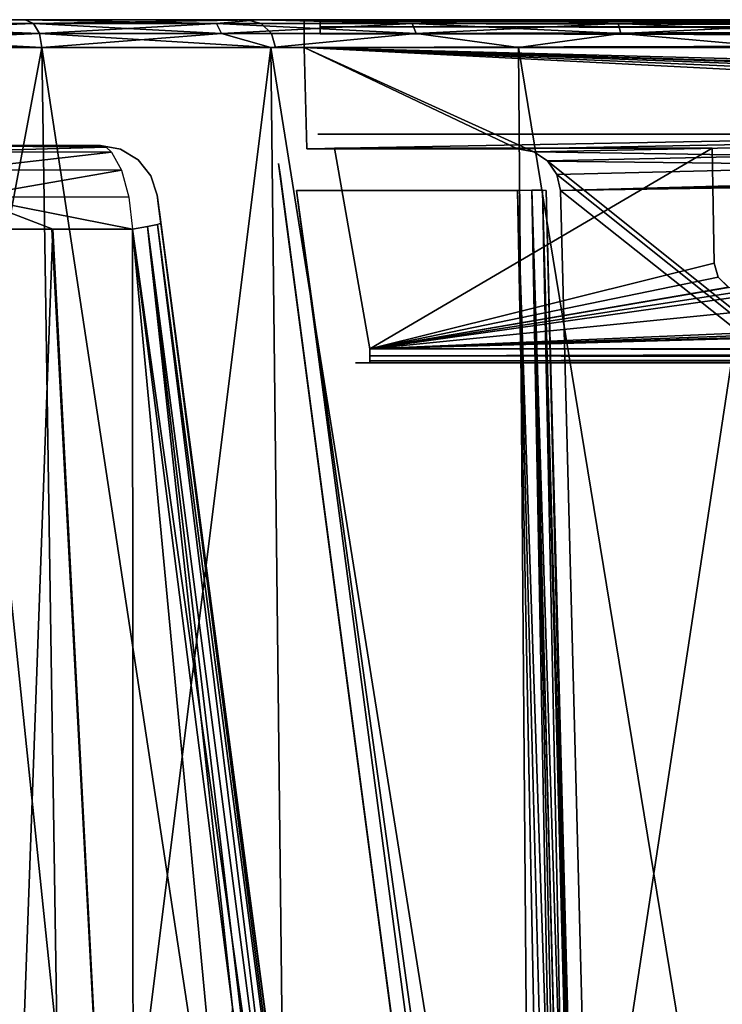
# Model space of a CAD drawing. Header units: millimetres. Extents: x -141 to 250, y -45 to 55.
# Tile 138 of 170: x 120 to 132, y 38 to 55. Entities that reach past the tile are written whole.
import ezdxf

# ---------------------------------------------------------------- set-up
doc = ezdxf.new("R2010")
doc.units = ezdxf.units.MM
doc.header["$LTSCALE"] = 52.148148
for name, color, linetype in [('111', 7, 'CONTINUOUS'), ('112', 7, 'CONTINUOUS'), ('141', 7, 'CONTINUOUS'), ('142', 7, 'CONTINUOUS'), ('180', 7, 'CONTINUOUS'), ('183', 7, 'CONTINUOUS'), ('184', 7, 'CONTINUOUS'), ('185', 7, 'CONTINUOUS'), ('272', 7, 'CONTINUOUS'), ('274', 7, 'CONTINUOUS'), ('275', 7, 'CONTINUOUS'), ('279', 7, 'CONTINUOUS'), ('280', 7, 'CONTINUOUS'), ('282', 7, 'CONTINUOUS'), ('283', 7, 'CONTINUOUS'), ('3', 7, 'CONTINUOUS'), ('37', 7, 'CONTINUOUS'), ('38', 7, 'CONTINUOUS'), ('42', 7, 'CONTINUOUS'), ('47', 7, 'CONTINUOUS'), ('48', 7, 'CONTINUOUS'), ('49', 7, 'CONTINUOUS'), ('50', 7, 'CONTINUOUS'), ('51', 7, 'CONTINUOUS'), ('53', 7, 'CONTINUOUS'), ('6', 7, 'CONTINUOUS'), ('7', 7, 'CONTINUOUS'), ('8', 7, 'CONTINUOUS'), ('853', 7, 'CONTINUOUS'), ('854', 7, 'CONTINUOUS'), ('859', 7, 'CONTINUOUS'), ('898', 7, 'CONTINUOUS'), ('899', 7, 'CONTINUOUS'), ('942', 7, 'CONTINUOUS'), ('943', 7, 'CONTINUOUS'), ('949', 7, 'CONTINUOUS'), ('950', 7, 'CONTINUOUS')]:
    doc.layers.add(name, color=color, linetype=linetype)

msp = doc.modelspace()

# ---------------------------------------------------------------- linework, layer by layer
at = {"layer": '111', "linetype": 'Continuous'}
for points in [[(128.563, 52.018, -24.104), (128.313, 52.013, -24.037), (129.461, 17.682, -23.205), (128.563, 52.018, -24.104)], [(128.313, 52.013, -24.037), (129.212, 17.687, -23.138), (129.461, 17.682, -23.205), (128.313, 52.013, -24.037)], [(129.644, 17.682, -23.387), (128.563, 52.018, -24.104), (129.461, 17.682, -23.205), (129.644, 17.682, -23.387)], [(128.746, 52.018, -24.287), (128.563, 52.018, -24.104), (129.644, 17.682, -23.387), (128.746, 52.018, -24.287)], [(129.694, 17.684, -23.507), (128.746, 52.018, -24.287), (129.644, 17.682, -23.387), (129.694, 17.684, -23.507)], [(129.712, 17.687, -23.638), (128.746, 52.018, -24.287), (129.694, 17.684, -23.507), (129.712, 17.687, -23.638)], [(129.712, 17.687, -23.638), (128.813, 52.013, -24.537), (128.746, 52.018, -24.287), (129.712, 17.687, -23.638)]]:
    msp.add_3dface(points, dxfattribs=at)
at = {"layer": '112', "linetype": 'Continuous'}
for points in [[(129.212, 17.687, 23.138), (128.313, 52.013, 24.037), (128.563, 52.018, 24.104), (129.212, 17.687, 23.138)], [(129.212, 17.687, 23.138), (128.563, 52.018, 24.104), (129.343, 17.684, 23.156), (129.212, 17.687, 23.138)], [(128.563, 52.018, 24.104), (128.746, 52.018, 24.287), (129.463, 17.682, 23.206), (128.563, 52.018, 24.104)], [(129.343, 17.684, 23.156), (128.563, 52.018, 24.104), (129.463, 17.682, 23.206), (129.343, 17.684, 23.156)], [(128.746, 52.018, 24.287), (128.813, 52.013, 24.537), (129.645, 17.682, 23.389), (128.746, 52.018, 24.287)], [(129.463, 17.682, 23.206), (128.746, 52.018, 24.287), (129.645, 17.682, 23.389), (129.463, 17.682, 23.206)], [(128.813, 52.013, 24.537), (129.712, 17.687, 23.638), (129.645, 17.682, 23.389), (128.813, 52.013, 24.537)]]:
    msp.add_3dface(points, dxfattribs=at)
at = {"layer": '141', "linetype": 'Continuous'}
for points in [[(119.195, 24.261, 33.538), (118.78, 51.339, 32.963), (120.181, 51.339, 32.008), (119.195, 24.261, 33.538)], [(119.195, 24.261, 33.538), (120.181, 51.339, 32.008), (121.596, 24.261, 31.968), (119.195, 24.261, 33.538)], [(120.181, 51.339, 32.008), (121.577, 51.339, 31.158), (121.596, 24.261, 31.968), (120.181, 51.339, 32.008)], [(121.577, 51.339, 31.158), (123.327, 37.733, 30.622), (121.596, 24.261, 31.968), (121.577, 51.339, 31.158)]]:
    msp.add_3dface(points, dxfattribs=at)
at = {"layer": '142', "linetype": 'Continuous'}
for points in [[(118.78, 51.339, -32.963), (119.195, 24.261, -33.538), (121.596, 24.261, -31.968), (118.78, 51.339, -32.963)], [(118.78, 51.339, -32.963), (121.596, 24.261, -31.968), (120.165, 51.339, -32.018), (118.78, 51.339, -32.963)], [(121.596, 24.261, -31.968), (121.577, 51.339, -31.158), (120.165, 51.339, -32.018), (121.596, 24.261, -31.968)], [(123.327, 37.733, -30.622), (121.577, 51.339, -31.158), (124.131, 24.261, -30.623), (123.327, 37.733, -30.622)], [(124.131, 24.261, -30.623), (121.577, 51.339, -31.158), (121.596, 24.261, -31.968), (124.131, 24.261, -30.623)]]:
    msp.add_3dface(points, dxfattribs=at)
at = {"layer": '180', "linetype": 'Continuous'}
for points in [[(117.902, 52.8, 31.747), (119.46, 52.8, 30.688), (121.113, 52.771, 30.037), (117.902, 52.8, 31.747)], [(118.233, 52.69, 32.205), (117.902, 52.8, 31.747), (121.113, 52.771, 30.037), (118.233, 52.69, 32.205)], [(121.209, 52.686, 30.302), (118.233, 52.69, 32.205), (121.113, 52.771, 30.037), (121.209, 52.686, 30.302)], [(118.515, 52.374, 32.596), (118.233, 52.69, 32.205), (121.209, 52.686, 30.302), (118.515, 52.374, 32.596)], [(121.383, 52.368, 30.756), (118.515, 52.374, 32.596), (121.209, 52.686, 30.302), (121.383, 52.368, 30.756)], [(119.46, 52.8, 30.688), (121.015, 52.8, 29.753), (121.113, 52.771, 30.037), (119.46, 52.8, 30.688)], [(118.706, 51.901, 32.862), (118.515, 52.374, 32.596), (121.383, 52.368, 30.756), (118.706, 51.901, 32.862)], [(121.511, 51.896, 31.054), (118.706, 51.901, 32.862), (121.383, 52.368, 30.756), (121.511, 51.896, 31.054)], [(121.577, 51.339, 31.158), (120.181, 51.339, 32.008), (118.706, 51.901, 32.862), (121.577, 51.339, 31.158)], [(121.577, 51.339, 31.158), (118.706, 51.901, 32.862), (121.511, 51.896, 31.054), (121.577, 51.339, 31.158)], [(120.181, 51.339, 32.008), (118.78, 51.339, 32.963), (118.706, 51.901, 32.862), (120.181, 51.339, 32.008)]]:
    msp.add_3dface(points, dxfattribs=at)
at = {"layer": '183', "linetype": 'Continuous'}
for points in [[(123.327, 37.733, 30.622), (121.577, 51.339, 31.158), (121.841, 51.384, 30.935), (123.327, 37.733, 30.622)], [(122.012, 51.421, 30.634), (125.39, 24.17, 29.98), (121.841, 51.384, 30.935), (122.012, 51.421, 30.634)], [(125.39, 24.17, 29.98), (125.077, 24.122, 30.198), (121.841, 51.384, 30.935), (125.39, 24.17, 29.98)], [(125.077, 24.122, 30.198), (123.327, 37.733, 30.622), (121.841, 51.384, 30.935), (125.077, 24.122, 30.198)], [(122.07, 51.444, 30.291), (125.598, 24.207, 29.658), (122.012, 51.421, 30.634), (122.07, 51.444, 30.291)], [(125.598, 24.207, 29.658), (125.39, 24.17, 29.98), (122.012, 51.421, 30.634), (125.598, 24.207, 29.658)], [(122.07, 51.444, 30.291), (123.87, 37.838, 29.729), (125.598, 24.207, 29.658), (122.07, 51.444, 30.291)], [(123.87, 37.838, 29.729), (125.67, 24.227, 29.281), (125.598, 24.207, 29.658), (123.87, 37.838, 29.729)]]:
    msp.add_3dface(points, dxfattribs=at)
at = {"layer": '184', "linetype": 'Continuous'}
for points in [[(121.367, 52.736, 29.753), (121.015, 52.8, 29.753), (121.367, 52.736, -29.753), (121.367, 52.736, 29.753)], [(121.015, 52.8, 29.753), (121.015, 52.8, -29.753), (121.367, 52.736, -29.753), (121.015, 52.8, 29.753)], [(121.674, 52.552, 29.753), (121.367, 52.736, 29.753), (121.674, 52.552, -29.753), (121.674, 52.552, 29.753)], [(121.674, 52.552, -29.753), (121.367, 52.736, 29.753), (121.367, 52.736, -29.753), (121.674, 52.552, -29.753)], [(121.896, 52.272, -29.753), (121.674, 52.552, 29.753), (121.674, 52.552, -29.753), (121.896, 52.272, -29.753)], [(121.896, 52.272, 29.753), (121.674, 52.552, 29.753), (121.896, 52.272, -29.753), (121.896, 52.272, 29.753)], [(122.006, 51.931, -29.753), (121.896, 52.272, 29.753), (121.896, 52.272, -29.753), (122.006, 51.931, -29.753)], [(122.006, 51.931, -29.753), (122.006, 51.931, 29.753), (121.896, 52.272, 29.753), (122.006, 51.931, -29.753)]]:
    msp.add_3dface(points, dxfattribs=at)
at = {"layer": '185', "linetype": 'Continuous'}
for points in [[(121.841, 51.384, -30.935), (121.577, 51.339, -31.158), (125.39, 24.17, -29.98), (121.841, 51.384, -30.935)], [(121.577, 51.339, -31.158), (123.327, 37.733, -30.622), (125.39, 24.17, -29.98), (121.577, 51.339, -31.158)], [(122.012, 51.421, -30.634), (121.841, 51.384, -30.935), (125.39, 24.17, -29.98), (122.012, 51.421, -30.634)], [(122.07, 51.444, -30.291), (122.012, 51.421, -30.634), (125.598, 24.207, -29.658), (122.07, 51.444, -30.291)], [(125.598, 24.207, -29.658), (122.012, 51.421, -30.634), (125.39, 24.17, -29.98), (125.598, 24.207, -29.658)], [(125.67, 24.227, -29.281), (122.07, 51.444, -30.291), (125.598, 24.207, -29.658), (125.67, 24.227, -29.281)], [(125.67, 24.227, -29.281), (123.87, 37.838, -29.729), (122.07, 51.444, -30.291), (125.67, 24.227, -29.281)]]:
    msp.add_3dface(points, dxfattribs=at)
at = {"layer": '272', "linetype": 'Continuous'}
for points in [[(220, 55, -27.603), (124.578, 54.935, -27.356), (220, 54.935, -27.356), (220, 55, -27.603)], [(220, 55, -27.603), (124.578, 55, -27.603), (124.578, 54.935, -27.356), (220, 55, -27.603)], [(220, 54.935, -27.356), (124.578, 54.758, -27.174), (220, 54.757, -27.174), (220, 54.935, -27.356)], [(124.578, 54.935, -27.356), (124.578, 54.758, -27.174), (220, 54.935, -27.356), (124.578, 54.935, -27.356)], [(124.578, 54.758, -27.174), (124.578, 54.513, -27.103), (220, 54.757, -27.174), (124.578, 54.758, -27.174)], [(124.578, 54.513, -27.103), (220, 54.513, -27.103), (220, 54.757, -27.174), (124.578, 54.513, -27.103)]]:
    msp.add_3dface(points, dxfattribs=at)
at = {"layer": '274', "linetype": 'Continuous'}
for points in [[(124.578, 55, 27.603), (220, 54.935, 27.356), (124.578, 54.935, 27.356), (124.578, 55, 27.603)], [(124.578, 55, 27.603), (220, 55, 27.603), (220, 54.935, 27.356), (124.578, 55, 27.603)], [(220, 54.935, 27.356), (220, 54.757, 27.174), (124.578, 54.935, 27.356), (220, 54.935, 27.356)], [(124.578, 54.935, 27.356), (220, 54.757, 27.174), (124.578, 54.758, 27.174), (124.578, 54.935, 27.356)], [(220, 54.757, 27.174), (220, 54.513, 27.103), (124.578, 54.758, 27.174), (220, 54.757, 27.174)], [(220, 54.513, 27.103), (124.578, 54.513, 27.103), (124.578, 54.758, 27.174), (220, 54.513, 27.103)]]:
    msp.add_3dface(points, dxfattribs=at)
at = {"layer": '275', "linetype": 'Continuous'}
for points in [[(123.578, 55, -26.603), (123.578, 55, 26.603), (123.824, 54.935, 26.603), (123.578, 55, -26.603)], [(123.578, 55, -26.603), (123.824, 54.935, 26.603), (123.824, 54.935, -26.603), (123.578, 55, -26.603)], [(123.824, 54.935, 26.603), (124.007, 54.758, 26.603), (123.824, 54.935, -26.603), (123.824, 54.935, 26.603)], [(123.824, 54.935, -26.603), (124.007, 54.758, 26.603), (124.007, 54.758, -26.603), (123.824, 54.935, -26.603)], [(124.078, 54.513, 26.603), (124.078, 54.513, -26.603), (124.007, 54.758, -26.603), (124.078, 54.513, 26.603)], [(124.007, 54.758, 26.603), (124.078, 54.513, 26.603), (124.007, 54.758, -26.603), (124.007, 54.758, 26.603)]]:
    msp.add_3dface(points, dxfattribs=at)
at = {"layer": '279', "linetype": 'Continuous'}
for points in [[(123.769, 55, 31.759), (119.698, 55, 34.237), (123.043, 54.935, 32.419), (123.769, 55, 31.759)], [(123.043, 54.935, 32.419), (119.698, 55, 34.237), (119.842, 54.935, 34.436), (123.043, 54.935, 32.419)], [(123.13, 54.757, 32.579), (119.842, 54.935, 34.436), (119.949, 54.758, 34.584), (123.13, 54.757, 32.579)], [(123.043, 54.935, 32.419), (119.842, 54.935, 34.436), (123.13, 54.757, 32.579), (123.043, 54.935, 32.419)], [(126.47, 54.935, 30.816), (123.769, 55, 31.759), (123.043, 54.935, 32.419), (126.47, 54.935, 30.816)], [(126.536, 54.757, 30.986), (123.043, 54.935, 32.419), (123.13, 54.757, 32.579), (126.536, 54.757, 30.986)], [(126.47, 54.935, 30.816), (123.043, 54.935, 32.419), (126.536, 54.757, 30.986), (126.47, 54.935, 30.816)], [(128.176, 55, 29.944), (123.769, 55, 31.759), (126.47, 54.935, 30.816), (128.176, 55, 29.944)], [(130.07, 54.935, 29.653), (128.176, 55, 29.944), (126.47, 54.935, 30.816), (130.07, 54.935, 29.653)], [(130.115, 54.757, 29.83), (126.47, 54.935, 30.816), (126.536, 54.757, 30.986), (130.115, 54.757, 29.83)], [(130.07, 54.935, 29.653), (126.47, 54.935, 30.816), (130.115, 54.757, 29.83), (130.07, 54.935, 29.653)], [(132.811, 55, 28.837), (128.176, 55, 29.944), (130.07, 54.935, 29.653), (132.811, 55, 28.837)], [(133.787, 54.935, 28.948), (132.811, 55, 28.837), (130.07, 54.935, 29.653), (133.787, 54.935, 28.948)], [(133.787, 54.935, 28.948), (130.07, 54.935, 29.653), (133.809, 54.757, 29.129), (133.787, 54.935, 28.948)], [(133.809, 54.757, 29.129), (130.07, 54.935, 29.653), (130.115, 54.757, 29.83), (133.809, 54.757, 29.129)], [(119.991, 54.513, 34.642), (123.995, 54.513, 32.204), (119.949, 54.758, 34.584), (119.991, 54.513, 34.642)], [(123.995, 54.513, 32.204), (123.13, 54.757, 32.579), (119.949, 54.758, 34.584), (123.995, 54.513, 32.204)], [(123.995, 54.513, 32.204), (126.536, 54.757, 30.986), (123.13, 54.757, 32.579), (123.995, 54.513, 32.204)], [(123.995, 54.513, 32.204), (128.329, 54.513, 30.42), (126.536, 54.757, 30.986), (123.995, 54.513, 32.204)], [(128.329, 54.513, 30.42), (130.115, 54.757, 29.83), (126.536, 54.757, 30.986), (128.329, 54.513, 30.42)], [(128.329, 54.513, 30.42), (132.889, 54.513, 29.331), (130.115, 54.757, 29.83), (128.329, 54.513, 30.42)], [(132.889, 54.513, 29.331), (133.809, 54.757, 29.129), (130.115, 54.757, 29.83), (132.889, 54.513, 29.331)]]:
    msp.add_3dface(points, dxfattribs=at)
at = {"layer": '280', "linetype": 'Continuous'}
for points in [[(119.698, 55, 34.237), (114.07, 55, 37.663), (119.842, 54.935, 34.436), (119.698, 55, 34.237)], [(119.842, 54.935, 34.436), (114.07, 55, 37.663), (115.355, 54.935, 37.264), (119.842, 54.935, 34.436)], [(119.949, 54.758, 34.584), (119.842, 54.935, 34.436), (115.355, 54.935, 37.264), (119.949, 54.758, 34.584)], [(119.949, 54.758, 34.584), (115.355, 54.935, 37.264), (115.443, 54.758, 37.425), (119.949, 54.758, 34.584)], [(114.296, 54.513, 38.109), (119.991, 54.513, 34.642), (115.443, 54.758, 37.425), (114.296, 54.513, 38.109)], [(119.991, 54.513, 34.642), (119.949, 54.758, 34.584), (115.443, 54.758, 37.425), (119.991, 54.513, 34.642)]]:
    msp.add_3dface(points, dxfattribs=at)
at = {"layer": '282', "linetype": 'Continuous'}
for points in [[(114.07, 55, -37.663), (119.698, 55, -34.237), (115.355, 54.935, -37.264), (114.07, 55, -37.663)], [(115.355, 54.935, -37.264), (119.698, 55, -34.237), (119.842, 54.935, -34.436), (115.355, 54.935, -37.264)], [(115.355, 54.935, -37.264), (119.842, 54.935, -34.436), (115.443, 54.758, -37.425), (115.355, 54.935, -37.264)], [(115.443, 54.758, -37.425), (119.842, 54.935, -34.436), (119.949, 54.758, -34.584), (115.443, 54.758, -37.425)], [(119.991, 54.513, -34.642), (114.296, 54.513, -38.109), (119.949, 54.758, -34.584), (119.991, 54.513, -34.642)], [(114.296, 54.513, -38.109), (115.443, 54.758, -37.425), (119.949, 54.758, -34.584), (114.296, 54.513, -38.109)]]:
    msp.add_3dface(points, dxfattribs=at)
at = {"layer": '283', "linetype": 'Continuous'}
for points in [[(119.698, 55, -34.237), (123.769, 55, -31.759), (119.842, 54.935, -34.436), (119.698, 55, -34.237)], [(119.842, 54.935, -34.436), (123.769, 55, -31.759), (123.043, 54.935, -32.419), (119.842, 54.935, -34.436)], [(119.949, 54.758, -34.584), (119.842, 54.935, -34.436), (123.043, 54.935, -32.419), (119.949, 54.758, -34.584)], [(119.949, 54.758, -34.584), (123.043, 54.935, -32.419), (123.13, 54.758, -32.579), (119.949, 54.758, -34.584)], [(123.043, 54.935, -32.419), (123.769, 55, -31.759), (126.47, 54.935, -30.816), (123.043, 54.935, -32.419)], [(123.043, 54.935, -32.419), (126.47, 54.935, -30.816), (123.13, 54.758, -32.579), (123.043, 54.935, -32.419)], [(123.13, 54.758, -32.579), (126.47, 54.935, -30.816), (126.536, 54.758, -30.986), (123.13, 54.758, -32.579)], [(123.769, 55, -31.759), (128.176, 55, -29.944), (126.47, 54.935, -30.816), (123.769, 55, -31.759)], [(126.47, 54.935, -30.816), (128.176, 55, -29.944), (130.07, 54.935, -29.653), (126.47, 54.935, -30.816)], [(126.47, 54.935, -30.816), (130.07, 54.935, -29.653), (126.536, 54.758, -30.986), (126.47, 54.935, -30.816)], [(126.536, 54.758, -30.986), (130.07, 54.935, -29.653), (130.115, 54.758, -29.83), (126.536, 54.758, -30.986)], [(128.176, 55, -29.944), (132.811, 55, -28.837), (130.07, 54.935, -29.653), (128.176, 55, -29.944)], [(130.07, 54.935, -29.653), (132.811, 55, -28.837), (133.787, 54.935, -28.948), (130.07, 54.935, -29.653)], [(130.07, 54.935, -29.653), (133.787, 54.935, -28.948), (130.115, 54.758, -29.83), (130.07, 54.935, -29.653)], [(130.115, 54.758, -29.83), (133.787, 54.935, -28.948), (133.809, 54.758, -29.129), (130.115, 54.758, -29.83)], [(119.991, 54.513, -34.642), (119.949, 54.758, -34.584), (123.13, 54.758, -32.579), (119.991, 54.513, -34.642)], [(123.995, 54.513, -32.204), (119.991, 54.513, -34.642), (123.13, 54.758, -32.579), (123.995, 54.513, -32.204)], [(123.995, 54.513, -32.204), (123.13, 54.758, -32.579), (126.536, 54.758, -30.986), (123.995, 54.513, -32.204)], [(128.329, 54.513, -30.42), (123.995, 54.513, -32.204), (126.536, 54.758, -30.986), (128.329, 54.513, -30.42)], [(128.329, 54.513, -30.42), (126.536, 54.758, -30.986), (130.115, 54.758, -29.83), (128.329, 54.513, -30.42)], [(132.889, 54.513, -29.331), (128.329, 54.513, -30.42), (130.115, 54.758, -29.83), (132.889, 54.513, -29.331)], [(132.889, 54.513, -29.331), (130.115, 54.758, -29.83), (133.809, 54.758, -29.129), (132.889, 54.513, -29.331)]]:
    msp.add_3dface(points, dxfattribs=at)
at = {"layer": '3', "linetype": 'Continuous'}
for points in [[(114.07, 55, 37.663), (119.698, 55, 34.237), (114.07, 55, -37.663), (114.07, 55, 37.663)], [(114.07, 55, -37.663), (119.698, 55, 34.237), (119.698, 55, -34.237), (114.07, 55, -37.663)], [(119.698, 55, -34.237), (123.654, 55, -26.986), (123.769, 55, -31.759), (119.698, 55, -34.237)], [(123.578, 55, -26.603), (123.654, 55, -26.986), (119.698, 55, -34.237), (123.578, 55, -26.603)], [(123.578, 55, 26.603), (123.578, 55, -26.603), (119.698, 55, -34.237), (123.578, 55, 26.603)], [(119.698, 55, 34.237), (123.769, 55, 31.759), (119.698, 55, -34.237), (119.698, 55, 34.237)], [(123.769, 55, 31.759), (123.578, 55, 26.603), (119.698, 55, -34.237), (123.769, 55, 31.759)], [(123.654, 55, 26.985), (123.578, 55, 26.603), (123.769, 55, 31.759), (123.654, 55, 26.985)], [(123.654, 55, -26.986), (123.871, 55, -27.31), (123.769, 55, -31.759), (123.654, 55, -26.986)], [(123.871, 55, 27.31), (123.654, 55, 26.985), (123.769, 55, 31.759), (123.871, 55, 27.31)], [(124.195, 55, -27.526), (124.578, 55, -27.603), (123.769, 55, -31.759), (124.195, 55, -27.526)], [(123.769, 55, -31.759), (124.578, 55, -27.603), (128.176, 55, -29.944), (123.769, 55, -31.759)], [(123.871, 55, -27.31), (124.195, 55, -27.526), (123.769, 55, -31.759), (123.871, 55, -27.31)], [(128.176, 55, 29.944), (124.195, 55, 27.526), (123.769, 55, 31.759), (128.176, 55, 29.944)], [(124.195, 55, 27.526), (123.871, 55, 27.31), (123.769, 55, 31.759), (124.195, 55, 27.526)], [(124.578, 55, 27.603), (124.195, 55, 27.526), (128.176, 55, 29.944), (124.578, 55, 27.603)], [(124.578, 55, -27.603), (220, 55, -27.603), (137.562, 55, -28.465), (124.578, 55, -27.603)], [(124.578, 55, -27.603), (137.562, 55, -28.465), (132.811, 55, -28.837), (124.578, 55, -27.603)], [(137.562, 55, 28.465), (124.578, 55, 27.603), (132.811, 55, 28.837), (137.562, 55, 28.465)], [(132.811, 55, 28.837), (124.578, 55, 27.603), (128.176, 55, 29.944), (132.811, 55, 28.837)], [(128.176, 55, -29.944), (124.578, 55, -27.603), (132.811, 55, -28.837), (128.176, 55, -29.944)], [(220, 55, 28.465), (124.578, 55, 27.603), (137.562, 55, 28.465), (220, 55, 28.465)], [(220, 55, 27.603), (124.578, 55, 27.603), (220, 55, 28.465), (220, 55, 27.603)]]:
    msp.add_3dface(points, dxfattribs=at)
at = {"layer": '37', "linetype": 'Continuous'}
for points in [[(123.995, 54.513, 32.204), (119.991, 54.513, 34.642), (124.324, 25.974, 32.875), (123.995, 54.513, 32.204)], [(124.324, 25.974, 32.875), (119.991, 54.513, 34.642), (120.428, 25.974, 35.248), (124.324, 25.974, 32.875)], [(128.329, 54.513, 30.42), (123.995, 54.513, 32.204), (128.555, 25.974, 31.132), (128.329, 54.513, 30.42)], [(128.555, 25.974, 31.132), (123.995, 54.513, 32.204), (124.324, 25.974, 32.875), (128.555, 25.974, 31.132)], [(132.889, 54.513, 29.331), (128.329, 54.513, 30.42), (133.005, 25.974, 30.069), (132.889, 54.513, 29.331)], [(133.005, 25.974, 30.069), (128.329, 54.513, 30.42), (128.555, 25.974, 31.132), (133.005, 25.974, 30.069)]]:
    msp.add_3dface(points, dxfattribs=at)
at = {"layer": '38', "linetype": 'Continuous'}
for points in [[(120.428, 25.974, 35.248), (114.296, 54.513, 38.109), (114.634, 25.974, 38.775), (120.428, 25.974, 35.248)], [(114.296, 54.513, -38.109), (119.991, 54.513, -34.642), (114.634, 25.974, -38.775), (114.296, 54.513, -38.109)], [(120.428, 25.974, 35.248), (119.991, 54.513, 34.642), (114.296, 54.513, 38.109), (120.428, 25.974, 35.248)], [(114.634, 25.974, -38.775), (119.991, 54.513, -34.642), (120.428, 25.974, -35.248), (114.634, 25.974, -38.775)]]:
    msp.add_3dface(points, dxfattribs=at)
at = {"layer": '42', "linetype": 'Continuous'}
for points in [[(120.428, 25.974, -35.248), (119.991, 54.513, -34.642), (123.995, 54.513, -32.204), (120.428, 25.974, -35.248)], [(120.428, 25.974, -35.248), (123.995, 54.513, -32.204), (124.324, 25.974, -32.875), (120.428, 25.974, -35.248)], [(123.995, 54.513, -32.204), (128.329, 54.513, -30.42), (128.555, 25.974, -31.132), (123.995, 54.513, -32.204)], [(124.324, 25.974, -32.875), (123.995, 54.513, -32.204), (128.555, 25.974, -31.132), (124.324, 25.974, -32.875)], [(128.329, 54.513, -30.42), (132.889, 54.513, -29.331), (128.555, 25.974, -31.132), (128.329, 54.513, -30.42)], [(128.555, 25.974, -31.132), (132.889, 54.513, -29.331), (133.005, 25.974, -30.069), (128.555, 25.974, -31.132)]]:
    msp.add_3dface(points, dxfattribs=at)
at = {"layer": '47', "linetype": 'Continuous'}
for points in [[(124.446, 52.013, -24.037), (128.987, 17.687, -23.138), (128.313, 52.013, -24.037), (124.446, 52.013, -24.037)], [(128.313, 52.013, -24.037), (128.987, 17.687, -23.138), (129.212, 17.687, -23.138), (128.313, 52.013, -24.037)]]:
    msp.add_3dface(points, dxfattribs=at)
at = {"layer": '48', "linetype": 'Continuous'}
for points in [[(128.813, 52.013, -24.537), (129.712, 17.687, -23.638), (128.813, 52.013, -26.787), (128.813, 52.013, -24.537)], [(128.813, 52.013, -26.787), (129.712, 17.687, -23.638), (129.712, 17.687, -25.888), (128.813, 52.013, -26.787)]]:
    msp.add_3dface(points, dxfattribs=at)
at = {"layer": '49', "linetype": 'Continuous'}
for points in [[(128.813, 52.013, 26.787), (129.712, 17.687, 25.888), (128.813, 52.013, 24.537), (128.813, 52.013, 26.787)], [(128.813, 52.013, 24.537), (129.712, 17.687, 25.888), (129.712, 17.687, 23.638), (128.813, 52.013, 24.537)]]:
    msp.add_3dface(points, dxfattribs=at)
at = {"layer": '50', "linetype": 'Continuous'}
for points in [[(128.313, 52.013, 24.037), (129.212, 17.687, 23.138), (124.446, 52.013, 24.037), (128.313, 52.013, 24.037)], [(124.446, 52.013, 24.037), (129.212, 17.687, 23.138), (128.987, 17.687, 23.138), (124.446, 52.013, 24.037)]]:
    msp.add_3dface(points, dxfattribs=at)
at = {"layer": '51', "linetype": 'Continuous'}
for points in [[(124.624, 52.743, 27.056), (124.578, 54.513, 27.103), (220, 54.513, 27.103), (124.624, 52.743, 27.056)], [(128.313, 52.743, 27.056), (124.624, 52.743, 27.056), (220, 54.513, 27.103), (128.313, 52.743, 27.056)], [(128.596, 52.688, 27.055), (128.313, 52.743, 27.056), (220, 54.513, 27.103), (128.596, 52.688, 27.055)], [(128.836, 52.531, 27.051), (128.596, 52.688, 27.055), (220, 54.513, 27.103), (128.836, 52.531, 27.051)], [(129, 52.294, 27.045), (128.836, 52.531, 27.051), (220, 54.513, 27.103), (129, 52.294, 27.045)], [(129.063, 52.013, 27.037), (129, 52.294, 27.045), (220, 54.513, 27.103), (129.063, 52.013, 27.037)], [(174.268, 52.987, 27.063), (129.063, 52.013, 27.037), (220, 54.513, 27.103), (174.268, 52.987, 27.063)], [(173.892, 52.913, 27.061), (129.063, 52.013, 27.037), (174.268, 52.987, 27.063), (173.892, 52.913, 27.061)], [(173.572, 52.704, 27.055), (129.063, 52.013, 27.037), (173.892, 52.913, 27.061), (173.572, 52.704, 27.055)], [(129.962, 17.687, 26.138), (129.063, 52.013, 27.037), (173.572, 52.704, 27.055), (129.962, 17.687, 26.138)], [(173.353, 52.39, 27.047), (129.962, 17.687, 26.138), (173.572, 52.704, 27.055), (173.353, 52.39, 27.047)], [(173.269, 52.013, 27.037), (129.962, 17.687, 26.138), (173.353, 52.39, 27.047), (173.269, 52.013, 27.037)], [(172.37, 17.687, 26.138), (129.962, 17.687, 26.138), (173.269, 52.013, 27.037), (172.37, 17.687, 26.138)]]:
    msp.add_3dface(points, dxfattribs=at)
at = {"layer": '53', "linetype": 'Continuous'}
for points in [[(173.89, 52.912, -27.061), (174.268, 52.987, -27.063), (124.578, 54.513, -27.103), (173.89, 52.912, -27.061)], [(174.268, 52.987, -27.063), (183.294, 52.987, -27.063), (124.578, 54.513, -27.103), (174.268, 52.987, -27.063)], [(183.294, 52.987, -27.063), (220, 54.513, -27.103), (124.578, 54.513, -27.103), (183.294, 52.987, -27.063)], [(173.57, 52.702, -27.055), (173.89, 52.912, -27.061), (124.578, 54.513, -27.103), (173.57, 52.702, -27.055)], [(124.624, 52.743, -27.056), (128.313, 52.743, -27.056), (124.578, 54.513, -27.103), (124.624, 52.743, -27.056)], [(128.313, 52.743, -27.056), (128.598, 52.687, -27.055), (124.578, 54.513, -27.103), (128.313, 52.743, -27.056)], [(128.598, 52.687, -27.055), (173.269, 52.013, -27.037), (124.578, 54.513, -27.103), (128.598, 52.687, -27.055)], [(173.269, 52.013, -27.037), (173.352, 52.387, -27.047), (124.578, 54.513, -27.103), (173.269, 52.013, -27.037)], [(173.352, 52.387, -27.047), (173.57, 52.702, -27.055), (124.578, 54.513, -27.103), (173.352, 52.387, -27.047)], [(128.838, 52.529, -27.051), (173.269, 52.013, -27.037), (128.598, 52.687, -27.055), (128.838, 52.529, -27.051)], [(129, 52.293, -27.045), (172.37, 17.687, -26.138), (128.838, 52.529, -27.051), (129, 52.293, -27.045)], [(172.37, 17.687, -26.138), (173.269, 52.013, -27.037), (128.838, 52.529, -27.051), (172.37, 17.687, -26.138)], [(129.063, 52.013, -27.037), (172.37, 17.687, -26.138), (129, 52.293, -27.045), (129.063, 52.013, -27.037)], [(129.962, 17.687, -26.138), (172.37, 17.687, -26.138), (129.063, 52.013, -27.037), (129.962, 17.687, -26.138)]]:
    msp.add_3dface(points, dxfattribs=at)
at = {"layer": '6', "linetype": 'Continuous'}
for points in [[(125.67, 24.227, -29.281), (124.395, 33.866, -10.1), (122.006, 51.931, -29.753), (125.67, 24.227, -29.281)], [(124.395, 33.866, -10.1), (124.053, 36.458, -9.756), (122.006, 51.931, -29.753), (124.395, 33.866, -10.1)], [(124.053, 36.458, -9.756), (123.733, 38.873, -8.747), (122.006, 51.931, -29.753), (124.053, 36.458, -9.756)], [(123.733, 38.873, -8.747), (123.459, 40.946, -7.142), (122.006, 51.931, -29.753), (123.733, 38.873, -8.747)], [(123.459, 40.946, -7.142), (123.248, 42.538, -5.05), (122.006, 51.931, -29.753), (123.459, 40.946, -7.142)], [(123.248, 42.538, -5.05), (123.116, 43.538, -2.614), (122.006, 51.931, -29.753), (123.248, 42.538, -5.05)], [(123.071, 43.879), (123.116, 43.538, 2.614), (122.006, 51.931, -29.753), (123.071, 43.879)], [(123.116, 43.538, -2.614), (123.071, 43.879), (122.006, 51.931, -29.753), (123.116, 43.538, -2.614)], [(123.87, 37.838, -29.729), (125.67, 24.227, -29.281), (122.006, 51.931, -29.753), (123.87, 37.838, -29.729)], [(122.011, 51.894, -29.968), (123.87, 37.838, -29.729), (122.006, 51.931, -29.753), (122.011, 51.894, -29.968)], [(122.006, 51.931, -29.753), (123.116, 43.538, 2.614), (123.87, 37.838, 29.729), (122.006, 51.931, -29.753)], [(122.006, 51.931, 29.753), (122.006, 51.931, -29.753), (123.87, 37.838, 29.729), (122.006, 51.931, 29.753)], [(122.011, 51.893, 29.97), (122.006, 51.931, 29.753), (122.07, 51.444, 30.291), (122.011, 51.893, 29.97)], [(122.07, 51.444, 30.291), (122.006, 51.931, 29.753), (123.87, 37.838, 29.729), (122.07, 51.444, 30.291)], [(122.025, 51.788, -30.145), (123.87, 37.838, -29.729), (122.011, 51.894, -29.968), (122.025, 51.788, -30.145)], [(122.025, 51.787, 30.146), (122.011, 51.893, 29.97), (122.07, 51.444, 30.291), (122.025, 51.787, 30.146)], [(122.046, 51.632, -30.258), (123.87, 37.838, -29.729), (122.025, 51.788, -30.145), (122.046, 51.632, -30.258)], [(122.046, 51.63, 30.258), (122.025, 51.787, 30.146), (122.07, 51.444, 30.291), (122.046, 51.63, 30.258)], [(122.07, 51.444, -30.291), (123.87, 37.838, -29.729), (122.046, 51.632, -30.258), (122.07, 51.444, -30.291)], [(123.116, 43.538, 2.614), (123.248, 42.538, 5.05), (123.87, 37.838, 29.729), (123.116, 43.538, 2.614)], [(123.248, 42.538, 5.05), (123.459, 40.946, 7.142), (125.67, 24.227, 29.281), (123.248, 42.538, 5.05)], [(123.87, 37.838, 29.729), (123.248, 42.538, 5.05), (125.67, 24.227, 29.281), (123.87, 37.838, 29.729)], [(123.459, 40.946, 7.142), (123.733, 38.873, 8.747), (125.67, 24.227, 29.281), (123.459, 40.946, 7.142)], [(123.733, 38.873, 8.747), (124.053, 36.458, 9.756), (125.67, 24.227, 29.281), (123.733, 38.873, 8.747)]]:
    msp.add_3dface(points, dxfattribs=at)
at = {"layer": '7', "linetype": 'Continuous'}
for points in [[(118.523, 52.8, -31.31), (119.753, 52.8, -30.503), (119.288, 52.8, -29.857), (118.523, 52.8, -31.31)], [(119.288, 52.8, -29.857), (119.753, 52.8, -30.503), (119.6, 52.8, -28.244), (119.288, 52.8, -29.857)], [(119.753, 52.8, -30.503), (119.46, 52.8, 30.688), (119.6, 52.8, -28.244), (119.753, 52.8, -30.503)], [(121.015, 52.8, -29.753), (119.46, 52.8, 30.688), (119.753, 52.8, -30.503), (121.015, 52.8, -29.753)], [(121.015, 52.8, 29.753), (119.46, 52.8, 30.688), (121.015, 52.8, -29.753), (121.015, 52.8, 29.753)]]:
    msp.add_3dface(points, dxfattribs=at)
at = {"layer": '8', "linetype": 'Continuous'}
for points in [[(124.163, 52.257, 23.845), (126.558, 34.152, 10.1), (124.132, 52.487, 23.996), (124.163, 52.257, 23.845)], [(126.558, 34.152, 10.1), (126.215, 36.744, 9.756), (124.132, 52.487, 23.996), (126.558, 34.152, 10.1)], [(126.215, 36.744, 9.756), (125.895, 39.159, 8.747), (124.132, 52.487, 23.996), (126.215, 36.744, 9.756)], [(125.895, 39.159, 8.747), (125.621, 41.232, 7.142), (124.132, 52.487, 23.996), (125.895, 39.159, 8.747)], [(125.621, 41.232, 7.142), (125.411, 42.824, 5.05), (124.132, 52.487, 23.996), (125.621, 41.232, 7.142)], [(125.411, 42.824, 5.05), (125.278, 43.824, 2.614), (124.132, 52.487, 23.996), (125.411, 42.824, 5.05)], [(125.233, 44.165), (125.278, 43.824, -2.614), (124.132, 52.487, 23.996), (125.233, 44.165)], [(125.278, 43.824, 2.614), (125.233, 44.165), (124.132, 52.487, 23.996), (125.278, 43.824, 2.614)], [(124.132, 52.487, 23.996), (125.278, 43.824, -2.614), (124.199, 51.987, -23.787), (124.132, 52.487, 23.996)], [(124.132, 52.487, -23.996), (124.132, 52.487, 23.996), (124.163, 52.257, -23.845), (124.132, 52.487, -23.996)], [(124.163, 52.257, -23.845), (124.132, 52.487, 23.996), (124.199, 51.987, -23.787), (124.163, 52.257, -23.845)], [(124.199, 51.987, 23.787), (126.558, 34.152, 10.1), (124.163, 52.257, 23.845), (124.199, 51.987, 23.787)], [(128.743, 17.634, 22.886), (126.558, 34.152, 10.1), (124.199, 51.987, 23.787), (128.743, 17.634, 22.886)], [(125.621, 41.232, -7.142), (125.895, 39.159, -8.747), (124.199, 51.987, -23.787), (125.621, 41.232, -7.142)], [(124.199, 51.987, -23.787), (125.895, 39.159, -8.747), (128.739, 17.661, -22.888), (124.199, 51.987, -23.787)], [(125.411, 42.824, -5.05), (125.621, 41.232, -7.142), (124.199, 51.987, -23.787), (125.411, 42.824, -5.05)], [(125.278, 43.824, -2.614), (125.411, 42.824, -5.05), (124.199, 51.987, -23.787), (125.278, 43.824, -2.614)], [(128.741, 17.648, 22.888), (128.743, 17.634, 22.886), (124.199, 51.987, 23.787), (128.741, 17.648, 22.888)], [(128.739, 17.661, 22.888), (128.741, 17.648, 22.888), (124.199, 51.987, 23.787), (128.739, 17.661, 22.888)], [(128.739, 17.661, -22.888), (125.895, 39.159, -8.747), (128.741, 17.648, -22.888), (128.739, 17.661, -22.888)], [(128.741, 17.648, -22.888), (125.895, 39.159, -8.747), (128.743, 17.634, -22.886), (128.741, 17.648, -22.888)], [(125.895, 39.159, -8.747), (126.215, 36.744, -9.756), (128.743, 17.634, -22.886), (125.895, 39.159, -8.747)]]:
    msp.add_3dface(points, dxfattribs=at)
at = {"layer": '853', "linetype": 'Continuous'}
for points in [[(124.856, 55, 26.269), (220, 55, 26.269), (124.856, 55, -26.269), (124.856, 55, 26.269)], [(220, 55, 26.269), (220, 55, -26.269), (124.856, 55, -26.269), (220, 55, 26.269)]]:
    msp.add_3dface(points, dxfattribs=at)
at = {"layer": '854', "linetype": 'Continuous'}
for points in [[(124.817, 53, -22.327), (220, 53, -26.296), (124.892, 53, -22.261), (124.817, 53, -22.327)], [(124.817, 53, -26.296), (220, 53, -26.296), (124.817, 53, -22.327), (124.817, 53, -26.296)], [(220, 53, -26.296), (124.98, 53, -22.196), (124.892, 53, -22.261), (220, 53, -26.296)], [(175.853, 53, -22.196), (124.98, 53, -22.196), (175.853, 53, -22.5), (175.853, 53, -22.196)], [(175.853, 53, -22.5), (124.98, 53, -22.196), (220, 53, -26.296), (175.853, 53, -22.5)], [(125.073, 53, 22.196), (175.853, 53, 22.196), (125.073, 53, 26.296), (125.073, 53, 22.196)], [(175.853, 53, 22.196), (175.853, 53, 22.5), (125.073, 53, 26.296), (175.853, 53, 22.196)], [(175.853, 53, 22.5), (181.7, 53, 22.5), (125.073, 53, 26.296), (175.853, 53, 22.5)], [(125.073, 53, 26.296), (220, 53, 22.196), (220, 53, 26.296), (125.073, 53, 26.296)], [(181.7, 53, 22.5), (220, 53, 22.196), (125.073, 53, 26.296), (181.7, 53, 22.5)], [(131.714, 53, -20.504), (125.073, 53, 20.504), (125.073, 53, -20.504), (131.714, 53, -20.504)], [(131.714, 53, 20.504), (125.073, 53, 20.504), (131.714, 53, -20.504), (131.714, 53, 20.504)]]:
    msp.add_3dface(points, dxfattribs=at)
at = {"layer": '859', "linetype": 'Continuous'}
for points in [[(125.509, 49, -21.19), (125.475, 49, -21.315), (125.509, 49, -21.51), (125.509, 49, -21.19)], [(125.475, 49, -21.315), (125.475, 49, -21.385), (125.509, 49, -21.51), (125.475, 49, -21.315)], [(125.509, 49, 21.51), (125.475, 49, 21.385), (125.509, 49, 21.19), (125.509, 49, 21.51)], [(125.475, 49, 21.385), (125.475, 49, 21.315), (125.509, 49, 21.19), (125.475, 49, 21.385)], [(125.601, 49, -21.601), (125.509, 49, -21.19), (125.509, 49, -21.51), (125.601, 49, -21.601)], [(125.601, 49, -21.099), (125.509, 49, -21.19), (125.601, 49, -21.601), (125.601, 49, -21.099)], [(125.601, 49, 21.099), (125.509, 49, 21.51), (125.509, 49, 21.19), (125.601, 49, 21.099)], [(125.601, 49, 21.601), (125.509, 49, 21.51), (125.601, 49, 21.099), (125.601, 49, 21.601)], [(125.728, 49, -21.635), (125.601, 49, -21.099), (125.601, 49, -21.601), (125.728, 49, -21.635)], [(125.728, 49, -21.065), (125.601, 49, -21.099), (125.728, 49, -21.635), (125.728, 49, -21.065)], [(125.728, 49, 21.065), (125.601, 49, 21.601), (125.601, 49, 21.099), (125.728, 49, 21.065)], [(125.728, 49, 21.635), (125.601, 49, 21.601), (125.728, 49, 21.065), (125.728, 49, 21.635)], [(175.923, 49, -21.635), (125.728, 49, -21.065), (125.728, 49, -21.635), (175.923, 49, -21.635)], [(175.923, 49, -21.065), (125.728, 49, -21.065), (175.923, 49, -21.635), (175.923, 49, -21.065)], [(175.923, 49, 21.635), (125.728, 49, 21.635), (175.923, 49, 21.065), (175.923, 49, 21.635)], [(175.923, 49, 21.065), (125.728, 49, 21.635), (125.728, 49, 21.065), (175.923, 49, 21.065)]]:
    msp.add_3dface(points, dxfattribs=at)
at = {"layer": '898', "linetype": 'Continuous'}
for points in [[(131.714, 52.754, 20.754), (125.728, 49.246, 20.816), (125.109, 52.754, 20.754), (131.714, 52.754, 20.754)], [(131.749, 50.746, 20.789), (125.728, 49.246, 20.816), (131.714, 52.754, 20.754), (131.749, 50.746, 20.789)], [(160.896, 50.746, 20.789), (125.728, 49.246, 20.816), (160.861, 52.754, 20.754), (160.896, 50.746, 20.789)], [(160.861, 52.754, 20.754), (125.728, 49.246, 20.816), (132.871, 50.254, 20.798), (160.861, 52.754, 20.754)], [(160.965, 50.5, 20.794), (125.728, 49.246, 20.816), (160.896, 50.746, 20.789), (160.965, 50.5, 20.794)], [(131.819, 50.5, 20.794), (125.728, 49.246, 20.816), (131.749, 50.746, 20.789), (131.819, 50.5, 20.794)], [(161.146, 50.321, 20.797), (125.728, 49.246, 20.816), (160.965, 50.5, 20.794), (161.146, 50.321, 20.797)], [(131.999, 50.321, 20.797), (125.728, 49.246, 20.816), (131.819, 50.5, 20.794), (131.999, 50.321, 20.797)], [(161.396, 50.254, 20.798), (125.728, 49.246, 20.816), (161.146, 50.321, 20.797), (161.396, 50.254, 20.798)], [(132.249, 50.254, 20.798), (125.728, 49.246, 20.816), (131.999, 50.321, 20.797), (132.249, 50.254, 20.798)], [(175.914, 49.246, 20.816), (125.728, 49.246, 20.816), (162.017, 50.254, 20.798), (175.914, 49.246, 20.816)], [(162.017, 50.254, 20.798), (125.728, 49.246, 20.816), (161.396, 50.254, 20.798), (162.017, 50.254, 20.798)], [(132.871, 50.254, 20.798), (125.728, 49.246, 20.816), (132.249, 50.254, 20.798), (132.871, 50.254, 20.798)]]:
    msp.add_3dface(points, dxfattribs=at)
at = {"layer": '899', "linetype": 'Continuous'}
for points in [[(131.714, 52.754, -20.754), (125.109, 52.754, -20.754), (125.728, 49.246, -20.816), (131.714, 52.754, -20.754)], [(131.749, 50.746, -20.789), (131.714, 52.754, -20.754), (125.728, 49.246, -20.816), (131.749, 50.746, -20.789)], [(131.821, 50.496, -20.794), (131.749, 50.746, -20.789), (125.728, 49.246, -20.816), (131.821, 50.496, -20.794)], [(132.003, 50.319, -20.797), (131.821, 50.496, -20.794), (125.728, 49.246, -20.816), (132.003, 50.319, -20.797)], [(132.249, 50.254, -20.798), (132.003, 50.319, -20.797), (125.728, 49.246, -20.816), (132.249, 50.254, -20.798)], [(175.914, 49.246, -20.816), (132.249, 50.254, -20.798), (125.728, 49.246, -20.816), (175.914, 49.246, -20.816)]]:
    msp.add_3dface(points, dxfattribs=at)
at = {"layer": '942', "linetype": 'Continuous'}
for points in [[(175.914, 49.246, 21.884), (125.728, 49.246, 21.884), (125.728, 49.122, 21.85), (175.914, 49.246, 21.884)], [(175.919, 49.123, 21.85), (175.914, 49.246, 21.884), (125.728, 49.122, 21.85), (175.919, 49.123, 21.85)], [(175.922, 49.034, 21.76), (175.919, 49.123, 21.85), (125.728, 49.122, 21.85), (175.922, 49.034, 21.76)], [(125.728, 49.033, 21.758), (175.922, 49.034, 21.76), (125.728, 49.122, 21.85), (125.728, 49.033, 21.758)], [(175.922, 49.009, 21.7), (175.922, 49.034, 21.76), (125.728, 49.033, 21.758), (175.922, 49.009, 21.7)], [(125.728, 49, 21.635), (175.922, 49.009, 21.7), (125.728, 49.033, 21.758), (125.728, 49, 21.635)], [(125.728, 49, 21.635), (175.923, 49, 21.635), (175.922, 49.009, 21.7), (125.728, 49, 21.635)]]:
    msp.add_3dface(points, dxfattribs=at)
at = {"layer": '943', "linetype": 'Continuous'}
for points in [[(125.728, 49.122, -21.85), (125.728, 49.246, -21.884), (175.917, 49.18, -21.875), (125.728, 49.122, -21.85)], [(175.917, 49.18, -21.875), (125.728, 49.246, -21.884), (175.914, 49.246, -21.884), (175.917, 49.18, -21.875)], [(175.919, 49.121, -21.849), (125.728, 49.122, -21.85), (175.917, 49.18, -21.875), (175.919, 49.121, -21.849)], [(125.728, 49.033, -21.758), (125.728, 49.122, -21.85), (175.919, 49.121, -21.849), (125.728, 49.033, -21.758)], [(175.922, 49.032, -21.758), (125.728, 49.033, -21.758), (175.919, 49.121, -21.849), (175.922, 49.032, -21.758)], [(175.923, 49, -21.635), (125.728, 49, -21.635), (125.728, 49.033, -21.758), (175.923, 49, -21.635)], [(175.923, 49, -21.635), (125.728, 49.033, -21.758), (175.922, 49.032, -21.758), (175.923, 49, -21.635)]]:
    msp.add_3dface(points, dxfattribs=at)
at = {"layer": '949', "linetype": 'Continuous'}
for points in [[(220, 55, 26.269), (124.856, 55, 26.269), (124.856, 54.967, 26.393), (220, 55, 26.269)], [(220, 54.967, 26.393), (220, 55, 26.269), (124.856, 54.967, 26.393), (220, 54.967, 26.393)], [(220, 54.878, 26.484), (220, 54.967, 26.393), (124.856, 54.967, 26.393), (220, 54.878, 26.484)], [(124.856, 54.877, 26.484), (220, 54.878, 26.484), (124.856, 54.967, 26.393), (124.856, 54.877, 26.484)], [(220, 54.754, 26.519), (220, 54.878, 26.484), (124.856, 54.754, 26.519), (220, 54.754, 26.519)], [(124.856, 54.754, 26.519), (220, 54.878, 26.484), (124.856, 54.877, 26.484), (124.856, 54.754, 26.519)]]:
    msp.add_3dface(points, dxfattribs=at)
at = {"layer": '950', "linetype": 'Continuous'}
for points in [[(124.856, 55, -26.269), (220, 54.967, -26.393), (124.856, 54.967, -26.393), (124.856, 55, -26.269)], [(124.856, 55, -26.269), (220, 55, -26.269), (220, 54.967, -26.393), (124.856, 55, -26.269)], [(220, 54.967, -26.393), (220, 54.878, -26.484), (124.856, 54.967, -26.393), (220, 54.967, -26.393)], [(124.856, 54.967, -26.393), (220, 54.878, -26.484), (124.856, 54.877, -26.484), (124.856, 54.967, -26.393)], [(220, 54.878, -26.484), (220, 54.754, -26.519), (124.856, 54.877, -26.484), (220, 54.878, -26.484)], [(124.856, 54.877, -26.484), (220, 54.754, -26.519), (124.856, 54.754, -26.519), (124.856, 54.877, -26.484)]]:
    msp.add_3dface(points, dxfattribs=at)

doc.saveas('drawing.dxf')
